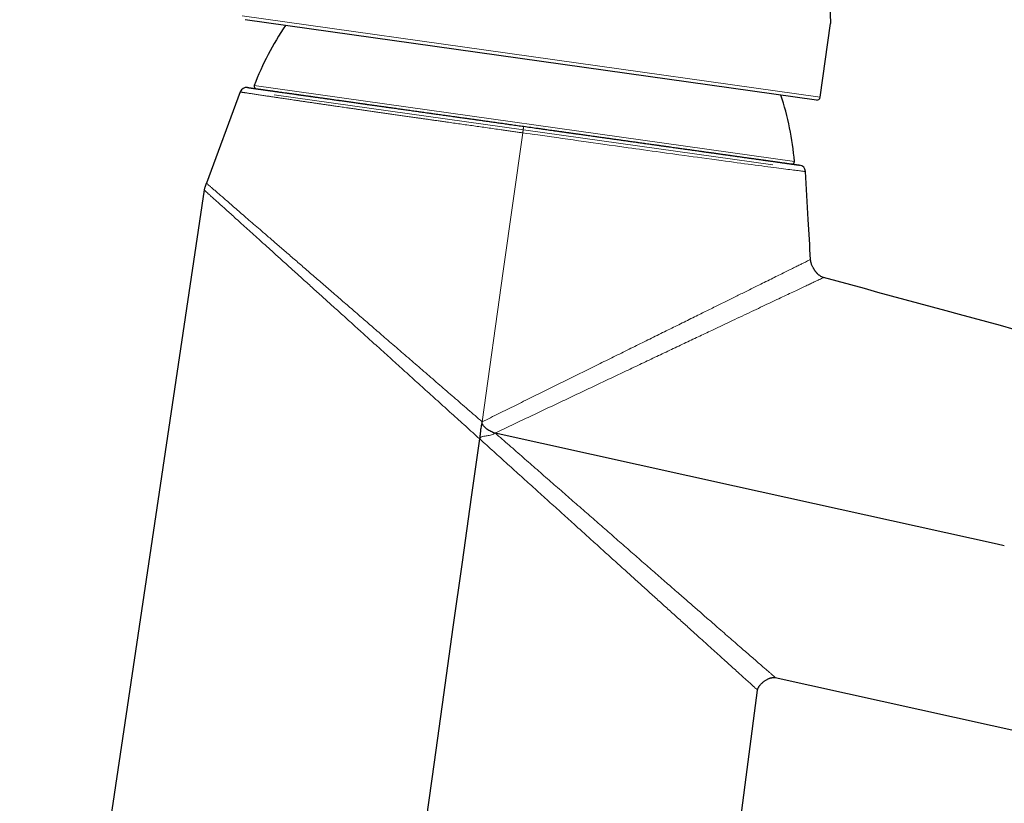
# Model space of a CAD drawing. Header units: millimetres. Extents: x 8 to 869, y 12 to 834.
# Tile 209 of 216: x 724 to 809, y 670 to 738. Entities that reach past the tile are written whole.
import ezdxf

# ---------------------------------------------------------------- set-up
doc = ezdxf.new("R2010")
doc.units = ezdxf.units.MM

msp = doc.modelspace()

# ---------------------------------------------------------------- linework, layer by layer
at = {"color": 252, "linetype": 'Continuous', "lineweight": 0}
for p, q in [((742.885, 738.462), (792.993, 731.42)), ((743.924, 732.415), (790.755, 725.833)), ((788.872, 725.553), (745.657, 731.627))]:
    msp.add_line(p, q, dxfattribs=at)
at = {"color": 7, "linetype": 'Continuous', "lineweight": 30}
for p, q in [((792.654, 731.164), (743.141, 738.123)), ((792.993, 731.42), (793.891, 737.808)), ((742.708, 731.862), (739.783, 723.96)), ((739.59, 723.373), (723.598, 616.051)), ((789.098, 681.123), (832.964, 671.445)), ((779.212, 615.885), (787.558, 680.045))]:
    msp.add_line(p, q, dxfattribs=at)
at = {"color": 252, "linetype": 'Continuous', "lineweight": 0, "flags": 128}
for points in [[(767.203, 728.322), (765.52, 716.333), (763.688, 703.285)], [(791.712, 724.965), (791.708, 724.965), (791.693, 724.967), (791.667, 724.971), (791.63, 724.975), (791.583, 724.981), (791.525, 724.988), (791.456, 724.997), (791.376, 725.007), (791.286, 725.018), (791.185, 725.031), (791.072, 725.045), (790.948, 725.061), (790.814, 725.078), (790.668, 725.096), (790.518, 725.115), (790.358, 725.136), (790.188, 725.158), (790.009, 725.181), (789.819, 725.205), (789.619, 725.231), (789.41, 725.258), (789.191, 725.286), (788.957, 725.316), (788.713, 725.348), (788.46, 725.381), (788.197, 725.416), (787.923, 725.452), (787.64, 725.489), (787.347, 725.528), (787.046, 725.567), (786.746, 725.607), (786.439, 725.648), (786.123, 725.69), (785.798, 725.734), (785.464, 725.779), (785.123, 725.825), (784.773, 725.872), (784.416, 725.92), (784.005, 725.976), (783.586, 726.033), (783.156, 726.091), (782.718, 726.151), (782.354, 726.201), (781.985, 726.251), (781.61, 726.303), (781.23, 726.355), (780.72, 726.425), (780.201, 726.497), (779.673, 726.57), (779.137, 726.644), (778.775, 726.695), (778.41, 726.745), (778.041, 726.797), (777.67, 726.848), (777.338, 726.895), (777.005, 726.941), (776.669, 726.988), (776.33, 727.035), (775.791, 727.111), (775.247, 727.187), (774.697, 727.264), (774.143, 727.342), (773.734, 727.4), (773.322, 727.458), (772.909, 727.516), (772.493, 727.574), (772.032, 727.639), (771.569, 727.705), (771.104, 727.77), (770.636, 727.836), (770.167, 727.903), (769.697, 727.969), (769.106, 728.053), (768.513, 728.137), (768.186, 728.183), (767.859, 728.229), (767.531, 728.276), (767.203, 728.322), (767.203, 728.322), (767.203, 728.322)]]:
    msp.add_lwpolyline(points, dxfattribs=at)
at = {"color": 7, "linetype": 'Continuous', "lineweight": 30, "flags": 128}
for points in [[(758.847, 668.854), (759.541, 673.786), (760.364, 679.635), (761.187, 685.484), (761.979, 691.121), (762.772, 696.757), (763.48, 701.798)], [(764.806, 702.315), (785.565, 697.738), (808.319, 692.721), (808.947, 692.582)]]:
    msp.add_lwpolyline(points, dxfattribs=at)
at = {"color": 7, "linetype": 'Continuous', "lineweight": 30}
for centre, radius, start, end in [((767.11, 723.615), 24.8, 145.59085, 159.2177), ((744.111, 732.344), 0.2, 159.2177, 262), ((743.271, 731.654), 0.6, 82.00644, 159.67931), ((766.042, 723.765), 24.8, 4.7823, 18.40915), ((792.696, 731.461), 0.3, 262, 352), ((790.556, 725.816), 0.2, 262, 4.7823), ((791.114, 724.93), 0.6, 3.32336, 82.009)]:
    msp.add_arc(centre, radius, start, end, dxfattribs=at)
for points, knots in [([(795.352, 748.205), (795.352, 748.204), (795.351, 748.203), (795.347, 748.192), (795.341, 748.175), (795.333, 748.152), (795.323, 748.125), (795.312, 748.093), (795.299, 748.057), (795.285, 748.017), (795.27, 747.973), (795.253, 747.923), (795.232, 747.864), (795.208, 747.794), (795.182, 747.717), (795.156, 747.638), (795.129, 747.558), (795.102, 747.476), (795.074, 747.39), (795.046, 747.303), (795.018, 747.215), (794.987, 747.118), (794.953, 747.008), (794.915, 746.884), (794.877, 746.754), (794.839, 746.625), (794.802, 746.498), (794.767, 746.373), (794.731, 746.244), (794.696, 746.117), (794.663, 745.99), (794.621, 745.829), (794.569, 745.626), (794.511, 745.386), (794.456, 745.148), (794.405, 744.922), (794.358, 744.699), (794.313, 744.482), (794.273, 744.275), (794.236, 744.077), (794.203, 743.889), (794.17, 743.699), (794.14, 743.515), (794.113, 743.34), (794.089, 743.172), (794.065, 743.004), (794.043, 742.841), (794.023, 742.684), (794.003, 742.52), (793.983, 742.343), (793.963, 742.156), (793.945, 741.968), (793.929, 741.791), (793.915, 741.622), (793.902, 741.464), (793.891, 741.306), (793.881, 741.155), (793.873, 741.011), (793.865, 740.86), (793.857, 740.7), (793.85, 740.53), (793.845, 740.363), (793.84, 740.206), (793.837, 740.06), (793.835, 739.924), (793.834, 739.791), (793.833, 739.666), (793.833, 739.547), (793.833, 739.425), (793.834, 739.296), (793.836, 739.161), (793.838, 739.032), (793.841, 738.914), (793.844, 738.806), (793.847, 738.707), (793.85, 738.613), (793.853, 738.527), (793.856, 738.448), (793.86, 738.369), (793.863, 738.289), (793.867, 738.209), (793.871, 738.136), (793.875, 738.073), (793.878, 738.019), (793.88, 737.973), (793.883, 737.933), (793.885, 737.899), (793.887, 737.871), (793.888, 737.847), (793.889, 737.827), (793.89, 737.813), (793.891, 737.807), (793.891, 737.807), (793.891, 737.808)], [0, 0, 0, 0, 0.011645, 0.023289, 0.035, 0.046711, 0.056864, 0.067017, 0.077214, 0.08741, 0.09662, 0.105837, 0.117478, 0.12912, 0.140825, 0.152531, 0.162677, 0.172822, 0.18301, 0.193197, 0.202396, 0.211602, 0.223395, 0.235188, 0.247046, 0.258903, 0.269181, 0.279459, 0.289779, 0.300099, 0.309419, 0.318747, 0.336238, 0.353783, 0.369374, 0.385003, 0.399083, 0.413191, 0.426946, 0.43868, 0.450414, 0.462215, 0.474017, 0.48425, 0.494484, 0.504762, 0.51504, 0.524325, 0.533618, 0.545165, 0.556713, 0.568325, 0.579936, 0.590002, 0.600067, 0.610174, 0.620281, 0.629408, 0.638542, 0.650177, 0.661812, 0.67351, 0.685208, 0.695346, 0.705485, 0.715664, 0.725843, 0.735033, 0.744232, 0.75609, 0.767948, 0.779871, 0.791795, 0.802131, 0.812467, 0.822847, 0.833227, 0.842602, 0.851984, 0.863858, 0.875731, 0.887673, 0.899614, 0.909969, 0.920324, 0.930725, 0.941126, 0.950522, 0.959926, 0.971587, 0.983248, 0.994975, 1, 1, 1, 1]), ([(743.356, 732.248), (743.355, 732.248), (743.354, 732.248), (743.362, 732.247), (743.38, 732.245), (743.409, 732.24), (743.449, 732.235), (743.499, 732.228), (743.56, 732.219), (743.632, 732.209), (743.716, 732.197), (743.81, 732.184), (743.914, 732.169), (744.028, 732.153), (744.152, 732.136), (744.285, 732.117), (744.429, 732.097), (744.584, 732.075), (744.749, 732.052), (744.923, 732.028), (745.108, 732.002), (745.302, 731.974), (745.506, 731.946), (745.719, 731.916), (745.947, 731.884), (746.191, 731.849), (746.451, 731.813), (746.722, 731.775), (746.996, 731.736), (747.272, 731.698), (747.548, 731.659), (747.833, 731.619), (748.126, 731.577), (748.429, 731.535), (748.74, 731.491), (749.059, 731.446), (749.386, 731.4), (749.719, 731.354), (750.06, 731.306), (750.408, 731.257), (750.772, 731.206), (751.152, 731.152), (751.548, 731.096), (751.953, 731.04), (752.354, 730.983), (752.753, 730.927), (753.147, 730.872), (753.548, 730.815), (753.955, 730.758), (754.369, 730.7), (754.79, 730.641), (755.215, 730.581), (755.646, 730.521), (756.081, 730.46), (756.52, 730.398), (756.964, 730.335), (757.423, 730.271), (757.897, 730.204), (758.387, 730.135), (758.881, 730.066), (759.367, 729.998), (759.846, 729.93), (760.315, 729.864), (760.788, 729.798), (761.265, 729.731), (761.745, 729.663), (762.229, 729.595), (762.715, 729.527), (763.202, 729.459), (763.691, 729.39), (764.181, 729.321), (764.671, 729.252), (765.175, 729.181), (765.692, 729.109), (766.221, 729.034), (766.751, 728.96), (767.105, 728.91), (767.281, 728.885)], [0, 0, 0, 0, 0.00407, 0.017251, 0.030429, 0.043769, 0.057113, 0.070456, 0.083797, 0.097377, 0.110961, 0.124545, 0.138125, 0.151384, 0.164645, 0.177906, 0.191164, 0.204518, 0.217875, 0.231233, 0.244587, 0.257893, 0.271202, 0.284511, 0.297817, 0.312128, 0.326443, 0.340758, 0.355069, 0.368241, 0.381417, 0.394592, 0.407764, 0.421027, 0.434292, 0.447557, 0.46082, 0.474037, 0.487257, 0.500477, 0.513695, 0.527855, 0.542018, 0.556182, 0.570342, 0.583488, 0.596636, 0.609784, 0.62293, 0.636165, 0.649403, 0.66264, 0.675875, 0.689066, 0.702259, 0.715452, 0.728643, 0.742777, 0.756915, 0.771053, 0.785187, 0.798326, 0.811468, 0.82461, 0.83775, 0.85098, 0.864214, 0.877448, 0.890679, 0.903864, 0.917051, 0.930239, 0.943424, 0.957566, 0.971712, 0.985858, 1, 1, 1, 1]), ([(744.083, 732.146), (744.084, 732.146), (744.086, 732.145), (744.105, 732.143), (744.136, 732.138), (744.178, 732.132), (744.227, 732.125), (744.277, 732.118), (744.325, 732.112), (744.378, 732.104), (744.437, 732.096), (744.502, 732.087), (744.586, 732.075), (744.693, 732.06), (744.826, 732.041), (744.972, 732.021), (745.101, 732.003), (745.207, 731.988), (745.285, 731.977), (745.365, 731.965), (745.448, 731.954), (745.534, 731.942), (745.622, 731.929), (745.746, 731.912), (745.911, 731.889), (746.121, 731.859), (746.341, 731.828), (746.573, 731.796), (746.787, 731.766), (746.979, 731.739), (747.148, 731.715), (747.321, 731.691), (747.499, 731.666), (747.681, 731.64), (747.902, 731.609), (748.166, 731.572), (748.475, 731.528), (748.794, 731.484), (749.123, 731.437), (749.459, 731.39), (749.803, 731.342), (750.154, 731.293), (750.514, 731.242), (750.885, 731.19), (751.268, 731.136), (751.66, 731.081), (752.061, 731.024), (752.469, 730.967), (752.838, 730.915), (753.163, 730.87), (753.443, 730.83), (753.727, 730.79), (754.014, 730.75), (754.304, 730.709), (754.646, 730.661), (755.041, 730.606), (755.49, 730.543), (755.945, 730.479), (756.374, 730.418), (756.654, 730.379), (756.778, 730.362)], [0, 0, 0, 0, 0.0208952, 0.0417589, 0.0626019, 0.0834354, 0.1042703, 0.1179184, 0.131575, 0.1452431, 0.1589259, 0.1730006, 0.1875038, 0.2092286, 0.2309286, 0.2526164, 0.2743043, 0.2840453, 0.29379, 0.3035395, 0.3132949, 0.3230573, 0.3328279, 0.3426078, 0.3632213, 0.3837992, 0.4043521, 0.4248906, 0.4454251, 0.4588735, 0.4723277, 0.4857907, 0.4992655, 0.512755, 0.5262622, 0.5473168, 0.5683334, 0.5893234, 0.6102979, 0.6312682, 0.6518709, 0.6724911, 0.6931395, 0.7138267, 0.7348813, 0.755898, 0.7768879, 0.7978624, 0.8188327, 0.8325666, 0.8463067, 0.8600561, 0.8738181, 0.8875957, 0.9013922, 0.9220057, 0.9425836, 0.9631365, 0.9836749, 1, 1, 1, 1]), ([(758.129, 730.172), (758.156, 730.168), (758.273, 730.151), (758.483, 730.122), (758.841, 730.072), (759.285, 730.009), (759.818, 729.934), (760.355, 729.859), (760.895, 729.783), (761.401, 729.712), (761.87, 729.646), (762.303, 729.585), (762.736, 729.524), (763.163, 729.464), (763.65, 729.396), (764.199, 729.319), (764.817, 729.232), (765.437, 729.145), (765.904, 729.079), (766.164, 729.042), (766.217, 729.035)], [0, 0, 0, 0, 0.010663, 0.046072, 0.081522, 0.149355, 0.217073, 0.284714, 0.352319, 0.419929, 0.473081, 0.52628, 0.579546, 0.632226, 0.682485, 0.757167, 0.831769, 0.906344, 0.980946, 1, 1, 1, 1]), ([(767.281, 728.885), (767.485, 728.857), (767.891, 728.8), (768.5, 728.714), (769.108, 728.629), (769.678, 728.549), (770.21, 728.474), (770.703, 728.405), (771.195, 728.335), (771.686, 728.266), (772.176, 728.197), (772.666, 728.129), (773.153, 728.06), (773.641, 727.992), (774.13, 727.923), (774.62, 727.854), (775.107, 727.786), (775.591, 727.717), (776.073, 727.65), (776.552, 727.582), (777.026, 727.516), (777.513, 727.447), (778.01, 727.378), (778.518, 727.306), (779.02, 727.236), (779.515, 727.166), (780.003, 727.097), (780.501, 727.028), (781.007, 726.956), (781.519, 726.884), (782.022, 726.814), (782.487, 726.748), (782.917, 726.688), (783.312, 726.632), (783.699, 726.578), (784.088, 726.523), (784.478, 726.469), (784.867, 726.414), (785.246, 726.361), (785.615, 726.309), (785.973, 726.258), (786.32, 726.21), (786.656, 726.162), (786.982, 726.117), (787.296, 726.072), (787.6, 726.03), (787.897, 725.988), (788.187, 725.947), (788.469, 725.908), (788.722, 725.872), (788.95, 725.84), (789.153, 725.812), (789.347, 725.784), (789.533, 725.758), (789.709, 725.733), (789.877, 725.71), (790.034, 725.688), (790.183, 725.667), (790.323, 725.647), (790.453, 725.629), (790.572, 725.612), (790.682, 725.597), (790.781, 725.583), (790.87, 725.57), (790.948, 725.559), (791.019, 725.549), (791.08, 725.541), (791.13, 725.534), (791.167, 725.528), (791.189, 725.525), (791.199, 725.524), (791.197, 725.524), (791.196, 725.524)], [0, 0, 0, 0, 0.016269, 0.032544, 0.048818, 0.065087, 0.078375, 0.091666, 0.104957, 0.118244, 0.131625, 0.145009, 0.158393, 0.171774, 0.18548, 0.199189, 0.212898, 0.226604, 0.240411, 0.254222, 0.268033, 0.28184, 0.297107, 0.312383, 0.327663, 0.342943, 0.358218, 0.373485, 0.390349, 0.407219, 0.424088, 0.440952, 0.455016, 0.469083, 0.48315, 0.497215, 0.512313, 0.527417, 0.542524, 0.557629, 0.572727, 0.587736, 0.602754, 0.617775, 0.632797, 0.647814, 0.662823, 0.67859, 0.694359, 0.710125, 0.723172, 0.736221, 0.749271, 0.762318, 0.775453, 0.788592, 0.80173, 0.814866, 0.828186, 0.84151, 0.854834, 0.868154, 0.881572, 0.894993, 0.908415, 0.921833, 0.936957, 0.952088, 0.967221, 0.982352, 0.997476, 1, 1, 1, 1]), ([(768.504, 728.714), (768.637, 728.695), (768.948, 728.651), (769.435, 728.583), (769.903, 728.517), (770.31, 728.46), (770.656, 728.411), (771.001, 728.363), (771.349, 728.314), (771.703, 728.264), (772.123, 728.205), (772.605, 728.137), (773.143, 728.062), (773.678, 727.986), (774.112, 727.925), (774.446, 727.878), (774.682, 727.845), (774.918, 727.812), (775.153, 727.779), (775.387, 727.746), (775.621, 727.713), (775.94, 727.669), (776.342, 727.612), (776.824, 727.544), (777.3, 727.477), (777.772, 727.411), (778.184, 727.353), (778.539, 727.303), (778.839, 727.261), (779.136, 727.219), (779.431, 727.178), (779.723, 727.137), (780.068, 727.088), (780.461, 727.033), (780.9, 726.971), (781.331, 726.911), (781.755, 726.851), (782.168, 726.793), (782.571, 726.737), (782.964, 726.681), (783.35, 726.627), (783.73, 726.574), (784.104, 726.521), (784.47, 726.47), (784.827, 726.42), (785.174, 726.371), (785.473, 726.329), (785.727, 726.293), (785.938, 726.263), (786.078, 726.244), (786.146, 726.234), (786.147, 726.234)], [0, 0, 0, 0, 0.019267, 0.044885, 0.070504, 0.087286, 0.104078, 0.120885, 0.137709, 0.155016, 0.172849, 0.199563, 0.226245, 0.252913, 0.279581, 0.291559, 0.303541, 0.315529, 0.327525, 0.339529, 0.351543, 0.363568, 0.388915, 0.414218, 0.439491, 0.464745, 0.489995, 0.506531, 0.523075, 0.539629, 0.556198, 0.572785, 0.589394, 0.615283, 0.641125, 0.666935, 0.692726, 0.718511, 0.743845, 0.7692, 0.794589, 0.820027, 0.845916, 0.871758, 0.897568, 0.923359, 0.949144, 0.966032, 0.982927, 0.999834, 1, 1, 1, 1]), ([(786.812, 726.14), (786.884, 726.13), (787.05, 726.107), (787.3, 726.072), (787.562, 726.035), (787.814, 726), (788.02, 725.971), (788.184, 725.948), (788.312, 725.93), (788.436, 725.912), (788.556, 725.895), (788.674, 725.879), (788.788, 725.863), (788.932, 725.843), (789.102, 725.819), (789.29, 725.792), (789.466, 725.768), (789.628, 725.745), (789.767, 725.725), (789.885, 725.709), (789.984, 725.695), (790.075, 725.682), (790.157, 725.67), (790.241, 725.659), (790.322, 725.647), (790.397, 725.637), (790.456, 725.628), (790.497, 725.623), (790.523, 725.619), (790.526, 725.618), (790.528, 725.618)], [0, 0, 0, 0, 0.029839, 0.069321, 0.108755, 0.148161, 0.18756, 0.209676, 0.2318, 0.253935, 0.276085, 0.298253, 0.320443, 0.342659, 0.385169, 0.427606, 0.469995, 0.512362, 0.554732, 0.588041, 0.62138, 0.65476, 0.687776, 0.719283, 0.766095, 0.812852, 0.859587, 0.906334, 0.953127, 1, 1, 1, 1]), ([(791.712, 724.965), (791.712, 724.965), (791.713, 724.965), (791.713, 724.965), (791.713, 724.965)], [0, 0, 0, 0, 0.974027, 1, 1, 1, 1]), ([(792.154, 717.349), (792.087, 718.507), (791.94, 721.046), (791.793, 723.585), (791.713, 724.965)], [0, 0, 0, 0, 0.456413, 1, 1, 1, 1]), ([(739.785, 723.966), (739.777, 723.945), (739.76, 723.899), (739.729, 723.823), (739.699, 723.748), (739.672, 723.676), (739.649, 723.61), (739.626, 723.537), (739.605, 723.458), (739.595, 723.402), (739.59, 723.373)], [0, 0, 0, 0, 0.108272, 0.238453, 0.391849, 0.495338, 0.607571, 0.728738, 0.859253, 1, 1, 1, 1]), ([(793.278, 715.782), (793.246, 715.792), (793.184, 715.812), (793.097, 715.853), (793.018, 715.899), (792.946, 715.949), (792.881, 716), (792.824, 716.049), (792.777, 716.093), (792.74, 716.13), (792.711, 716.161), (792.683, 716.192), (792.654, 716.225), (792.622, 716.264), (792.595, 716.298), (792.571, 716.328), (792.551, 716.355), (792.529, 716.386), (792.502, 716.426), (792.47, 716.474), (792.433, 716.533), (792.391, 716.607), (792.343, 716.697), (792.293, 716.805), (792.249, 716.915), (792.213, 717.024), (792.186, 717.129), (792.164, 717.238), (792.158, 717.312), (792.154, 717.349)], [0, 0, 0, 0, 0.049481, 0.097035, 0.142121, 0.184133, 0.226846, 0.264341, 0.296107, 0.321771, 0.341611, 0.35919, 0.383559, 0.40742, 0.432598, 0.4485, 0.464036, 0.482179, 0.505679, 0.534546, 0.568757, 0.608231, 0.660712, 0.719669, 0.784362, 0.836011, 0.889677, 0.944624, 1, 1, 1, 1]), ([(868.314, 695.403), (855.887, 698.778), (830.874, 705.571), (805.862, 712.364), (793.277, 715.782)], [0, 0, 0, 0, 0.496866, 1, 1, 1, 1]), ([(763.488, 701.797), (763.499, 701.902), (763.52, 702.11), (763.553, 702.39), (763.584, 702.638), (763.616, 702.854), (763.651, 703.069), (763.681, 703.212), (763.695, 703.283)], [0, 0, 0, 0, 0.209172, 0.418404, 0.563643, 0.708927, 0.854407, 1, 1, 1, 1]), ([(764.805, 702.31), (764.741, 702.328), (764.615, 702.364), (764.375, 702.472), (764.149, 702.607), (763.946, 702.774), (763.81, 702.917), (763.723, 703.058), (763.684, 703.186), (763.686, 703.252), (763.688, 703.285)], [0, 0, 0, 0, 0.125092, 0.250217, 0.500247, 0.625351, 0.750383, 0.875152, 0.937615, 1, 1, 1, 1]), ([(787.558, 680.045), (787.56, 680.058), (787.564, 680.084), (787.574, 680.122), (787.586, 680.159), (787.605, 680.21), (787.634, 680.27), (787.672, 680.334), (787.708, 680.388), (787.743, 680.435), (787.789, 680.493), (787.852, 680.562), (787.934, 680.643), (788.026, 680.724), (788.125, 680.8), (788.228, 680.87), (788.33, 680.933), (788.432, 680.987), (788.524, 681.029), (788.61, 681.063), (788.695, 681.091), (788.78, 681.114), (788.864, 681.129), (788.942, 681.136), (789.02, 681.136), (789.072, 681.127), (789.098, 681.123)], [0, 0, 0, 0, 0.019812, 0.039413, 0.058691, 0.077517, 0.120024, 0.157406, 0.18827, 0.215914, 0.245256, 0.297932, 0.355199, 0.416761, 0.479809, 0.541474, 0.60114, 0.65829, 0.712646, 0.752001, 0.796456, 0.844965, 0.883198, 0.922254, 0.961401, 1, 1, 1, 1])]:
    msp.add_open_spline(points, degree=3, knots=knots, dxfattribs=at)
at = {"color": 252, "linetype": 'Continuous', "lineweight": 0}
for points, knots in [([(767.203, 728.322), (767.104, 728.336), (766.873, 728.369), (766.51, 728.42), (766.114, 728.476), (765.718, 728.532), (765.256, 728.597), (764.729, 728.672), (764.136, 728.756), (763.545, 728.84), (762.956, 728.923), (762.37, 729.006), (761.787, 729.089), (761.206, 729.171), (760.693, 729.244), (760.246, 729.308), (759.864, 729.362), (759.484, 729.416), (759.128, 729.467), (758.796, 729.514), (758.487, 729.558), (758.18, 729.602), (757.838, 729.651), (757.461, 729.704), (757.052, 729.763), (756.645, 729.821), (756.242, 729.879), (755.842, 729.936), (755.44, 729.993), (755.038, 730.051), (754.635, 730.109), (754.236, 730.166), (753.842, 730.223), (753.452, 730.279), (753.097, 730.33), (752.776, 730.376), (752.488, 730.418), (752.203, 730.459), (751.929, 730.499), (751.665, 730.537), (751.411, 730.573), (751.16, 730.61), (750.882, 730.65), (750.579, 730.694), (750.251, 730.742), (749.93, 730.788), (749.613, 730.835), (749.302, 730.88), (748.993, 730.925), (748.687, 730.97), (748.384, 731.014), (748.087, 731.058), (747.797, 731.1), (747.513, 731.142), (747.258, 731.18), (747.031, 731.213), (746.829, 731.243), (746.631, 731.272), (746.391, 731.308), (746.114, 731.349), (745.802, 731.395), (745.499, 731.441), (745.239, 731.479), (745.022, 731.512), (744.842, 731.539), (744.655, 731.567), (744.463, 731.596), (744.269, 731.625), (744.085, 731.653), (743.906, 731.68), (743.733, 731.706), (743.568, 731.731), (743.417, 731.754), (743.287, 731.774), (743.175, 731.791), (743.08, 731.805), (742.996, 731.818), (742.923, 731.829), (742.86, 731.839), (742.81, 731.847), (742.772, 731.852), (742.744, 731.857), (742.724, 731.86), (742.712, 731.862), (742.707, 731.862), (742.708, 731.862), (742.709, 731.862)], [0, 0, 0, 0, 0.007735, 0.018047, 0.02836, 0.038682, 0.049005, 0.064521, 0.080037, 0.095589, 0.111142, 0.126652, 0.142163, 0.157711, 0.173259, 0.183649, 0.194038, 0.204439, 0.214839, 0.223415, 0.231991, 0.240573, 0.249156, 0.260828, 0.272501, 0.284173, 0.295881, 0.30759, 0.319298, 0.331453, 0.343609, 0.355763, 0.367958, 0.380153, 0.392348, 0.401678, 0.411009, 0.420347, 0.429686, 0.438278, 0.44687, 0.455469, 0.464067, 0.47576, 0.487455, 0.499148, 0.510876, 0.522605, 0.534334, 0.546509, 0.558684, 0.570859, 0.583074, 0.595289, 0.607504, 0.61685, 0.626196, 0.63555, 0.644903, 0.66092, 0.676947, 0.693671, 0.710396, 0.721576, 0.732758, 0.743939, 0.757837, 0.771736, 0.785662, 0.799588, 0.815133, 0.830678, 0.846261, 0.861844, 0.875161, 0.88848, 0.901797, 0.915169, 0.928542, 0.941913, 0.953327, 0.964742, 0.976156, 0.987603, 0.999051, 1, 1, 1, 1]), ([(739.785, 723.959), (739.788, 723.957), (739.794, 723.952), (739.858, 723.897), (739.965, 723.804), (740.118, 723.671), (740.316, 723.5), (740.557, 723.291), (740.839, 723.047), (741.162, 722.768), (741.524, 722.454), (741.925, 722.107), (742.362, 721.729), (742.833, 721.321), (743.336, 720.885), (743.87, 720.424), (744.478, 719.897), (745.169, 719.3), (745.946, 718.627), (746.759, 717.924), (747.603, 717.194), (748.476, 716.438), (749.377, 715.659), (750.304, 714.857), (751.252, 714.037), (752.221, 713.199), (753.208, 712.346), (754.209, 711.48), (755.272, 710.561), (756.397, 709.587), (757.587, 708.559), (758.791, 707.518), (760.005, 706.469), (761.227, 705.412), (762.456, 704.349), (763.276, 703.64), (763.687, 703.285)], [0, 0, 0, 0, 0.022449, 0.047474, 0.072542, 0.097653, 0.122808, 0.147916, 0.172931, 0.197919, 0.222942, 0.248059, 0.273223, 0.29836, 0.32348, 0.348592, 0.3737, 0.405077, 0.436439, 0.467772, 0.499053, 0.530312, 0.561595, 0.5929, 0.624215, 0.655529, 0.686824, 0.718081, 0.749276, 0.784918, 0.82063, 0.856406, 0.892241, 0.928125, 0.964049, 1, 1, 1, 1]), ([(739.591, 723.372), (739.595, 723.369), (739.602, 723.363), (739.67, 723.301), (739.782, 723.2), (739.941, 723.056), (740.144, 722.873), (740.391, 722.65), (740.681, 722.388), (741.011, 722.09), (741.38, 721.757), (741.785, 721.391), (742.227, 720.992), (742.702, 720.563), (743.21, 720.104), (743.747, 719.619), (744.358, 719.067), (745.051, 718.441), (745.832, 717.736), (746.648, 716.999), (747.495, 716.234), (748.369, 715.445), (749.268, 714.633), (750.19, 713.8), (751.135, 712.946), (752.101, 712.074), (753.085, 711.185), (754.083, 710.283), (755.141, 709.328), (756.259, 708.317), (757.439, 707.252), (758.631, 706.175), (759.832, 705.09), (761.042, 703.997), (762.257, 702.899), (763.069, 702.166), (763.476, 701.799)], [0, 0, 0, 0, 0.023639, 0.048596, 0.073518, 0.098476, 0.123542, 0.148667, 0.17376, 0.198831, 0.223882, 0.248914, 0.273976, 0.299093, 0.324226, 0.349331, 0.374362, 0.405632, 0.436976, 0.468351, 0.499706, 0.530972, 0.562169, 0.593356, 0.624592, 0.655911, 0.687269, 0.718597, 0.749826, 0.785445, 0.821098, 0.856791, 0.892526, 0.928306, 0.964131, 1, 1, 1, 1]), ([(792.153, 717.349), (792.148, 717.346), (792.138, 717.341), (792.051, 717.298), (791.909, 717.228), (791.711, 717.13), (791.458, 717.004), (791.149, 716.851), (790.789, 716.673), (790.379, 716.47), (789.922, 716.244), (789.421, 715.996), (788.877, 715.727), (788.295, 715.439), (787.676, 715.133), (787.024, 714.81), (786.282, 714.443), (785.446, 714.03), (784.509, 713.567), (783.536, 713.086), (782.482, 712.565), (781.344, 712.003), (780.119, 711.398), (778.859, 710.776), (777.57, 710.139), (776.255, 709.49), (774.92, 708.83), (773.567, 708.162), (772.198, 707.486), (770.812, 706.802), (769.411, 706.11), (767.995, 705.411), (766.568, 704.707), (765.131, 703.997), (764.169, 703.522), (763.688, 703.285)], [0, 0, 0, 0, 0.0240507, 0.0491824, 0.0743641, 0.0995369, 0.124642, 0.1497107, 0.1748164, 0.199952, 0.2251051, 0.2502583, 0.2753835, 0.30048, 0.3255611, 0.3506343, 0.3757019, 0.4070227, 0.4383149, 0.4695537, 0.5007054, 0.5362887, 0.571952, 0.6076678, 0.6434012, 0.6791108, 0.71475, 0.7502673, 0.7857388, 0.8212797, 0.8568906, 0.8925706, 0.9283178, 0.9641289, 1, 1, 1, 1]), ([(764.805, 702.31), (765.286, 702.538), (766.245, 702.993), (767.676, 703.67), (769.095, 704.343), (770.502, 705.009), (771.896, 705.669), (773.278, 706.324), (774.647, 706.972), (776.004, 707.615), (777.343, 708.249), (778.659, 708.872), (779.945, 709.48), (781.198, 710.073), (782.416, 710.649), (783.515, 711.169), (784.5, 711.635), (785.378, 712.05), (786.228, 712.451), (787.044, 712.837), (787.819, 713.204), (788.552, 713.55), (789.24, 713.875), (789.888, 714.181), (790.472, 714.457), (790.995, 714.704), (791.457, 714.922), (791.872, 715.118), (792.238, 715.291), (792.552, 715.439), (792.813, 715.562), (793.017, 715.659), (793.167, 715.729), (793.252, 715.77), (793.287, 715.786), (793.277, 715.782), (793.277, 715.782)], [0, 0, 0, 0, 0.035795, 0.071415, 0.106908, 0.142323, 0.177712, 0.213127, 0.248622, 0.284295, 0.320106, 0.355905, 0.391566, 0.427115, 0.462625, 0.49817, 0.526156, 0.554252, 0.582382, 0.610472, 0.638466, 0.665897, 0.693326, 0.720814, 0.748429, 0.773585, 0.798683, 0.823735, 0.848761, 0.873785, 0.898868, 0.92401, 0.949156, 0.974252, 0.999245, 1, 1, 1, 1]), ([(763.481, 701.798), (763.485, 701.813), (763.491, 701.844), (763.522, 701.898), (763.581, 701.95), (763.666, 701.99), (763.784, 702.026), (763.937, 702.054), (764.121, 702.079), (764.304, 702.105), (764.486, 702.142), (764.633, 702.192), (764.741, 702.254), (764.785, 702.298), (764.807, 702.32)], [0, 0, 0, 0, 0.031203, 0.062446, 0.124675, 0.187129, 0.249668, 0.374761, 0.499903, 0.625046, 0.750125, 0.875063, 0.937577, 1, 1, 1, 1]), ([(763.481, 701.798), (763.885, 701.433), (764.692, 700.704), (765.895, 699.617), (767.089, 698.538), (768.274, 697.467), (769.449, 696.405), (770.615, 695.351), (771.724, 694.35), (772.775, 693.4), (773.77, 692.501), (774.752, 691.613), (775.717, 690.742), (776.661, 689.888), (777.584, 689.054), (778.486, 688.24), (779.365, 687.446), (780.22, 686.673), (781.049, 685.924), (781.846, 685.204), (782.555, 684.563), (783.182, 683.997), (783.734, 683.499), (784.257, 683.026), (784.751, 682.58), (785.214, 682.162), (785.641, 681.776), (786.031, 681.424), (786.379, 681.109), (786.686, 680.832), (786.95, 680.594), (787.168, 680.397), (787.34, 680.242), (787.465, 680.129), (787.536, 680.065), (787.566, 680.038), (787.558, 680.045), (787.557, 680.046)], [0, 0, 0, 0, 0.035759, 0.071353, 0.106825, 0.142221, 0.177588, 0.212977, 0.24844, 0.279615, 0.310915, 0.342244, 0.37351, 0.404666, 0.435759, 0.466835, 0.497949, 0.529202, 0.560577, 0.591964, 0.623259, 0.648209, 0.673136, 0.698088, 0.723115, 0.748274, 0.773456, 0.798534, 0.823549, 0.848548, 0.873579, 0.898681, 0.923818, 0.94895, 0.974035, 0.999032, 1, 1, 1, 1]), ([(764.807, 702.32), (765.214, 701.964), (766.027, 701.253), (767.24, 700.193), (768.443, 699.14), (769.637, 698.096), (770.822, 697.061), (771.996, 696.034), (773.161, 695.016), (774.316, 694.007), (775.458, 693.01), (776.581, 692.029), (777.679, 691.07), (778.75, 690.135), (779.793, 689.226), (780.764, 688.379), (781.667, 687.593), (782.501, 686.865), (783.305, 686.165), (784.021, 685.542), (784.654, 684.99), (785.211, 684.505), (785.74, 684.044), (786.24, 683.609), (786.708, 683.202), (787.142, 682.824), (787.538, 682.48), (787.893, 682.171), (788.206, 681.899), (788.475, 681.664), (788.698, 681.47), (788.874, 681.318), (789.001, 681.207), (789.078, 681.14), (789.097, 681.123), (789.098, 681.123), (789.098, 681.123)], [0, 0, 0, 0, 0.035785, 0.071403, 0.106898, 0.142314, 0.177702, 0.213109, 0.248589, 0.284245, 0.320047, 0.355853, 0.391535, 0.427101, 0.462621, 0.498171, 0.529416, 0.560785, 0.592169, 0.623468, 0.648419, 0.673341, 0.698277, 0.723277, 0.748396, 0.773549, 0.798621, 0.82364, 0.848635, 0.873646, 0.898718, 0.923835, 0.948949, 0.974014, 0.998984, 1, 1, 1, 1])]:
    msp.add_open_spline(points, degree=3, knots=knots, dxfattribs=at)
msp.add_open_spline([(767.281, 728.885), (767.281, 728.884), (767.281, 728.883), (767.279, 728.868), (767.276, 728.845), (767.272, 728.812), (767.266, 728.772), (767.259, 728.723), (767.252, 728.668), (767.243, 728.607), (767.234, 728.54), (767.224, 728.47), (767.214, 728.397), (767.207, 728.347), (767.203, 728.322)], degree=3, dxfattribs=at)

doc.saveas('drawing.dxf')
